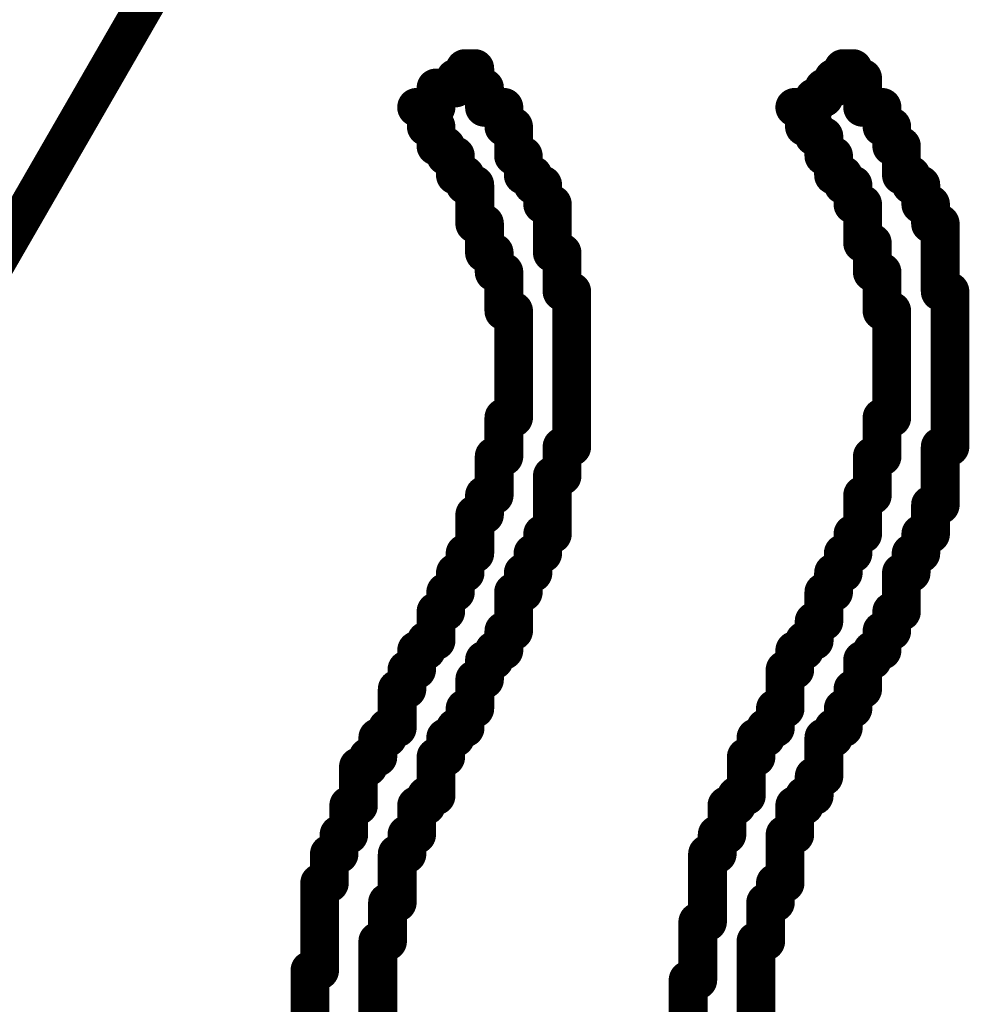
# Model space of a CAD drawing. Extents: x -1 to 5.73, y -1.96 to 5.23.
# Tile 25 of 29: x 3.92 to 4.02, y 1.73 to 1.84. Entities that reach past the tile are written whole.
import ezdxf

# ---------------------------------------------------------------- set-up
doc = ezdxf.new("R2010")
doc.units = 0
doc.layers.get('0').update_dxf_attribs({"color": 3, "linetype": 'CONTINUOUS'})

# ---------------------------------------------------------------- blocks, each defined once
blk = doc.blocks.new('PAD_R1')
at = {"const_width": 0.5}
blk.add_lwpolyline([(0.25, 0, 1), (-0.25, 0, 1)], format="xyb", close=True, dxfattribs=at)

msp = doc.modelspace()

# ---------------------------------------------------------------- linework, layer by layer
at = {"const_width": 0.004}
for points in [[(4.002, 1.958), (3.829, 1.658)], [(3.966, 1.83), (3.965, 1.83)], [(3.965, 1.83), (3.965, 1.829)], [(3.966, 1.829), (3.966, 1.83)], [(4.005, 1.83), (4.004, 1.83)], [(4.004, 1.83), (4.004, 1.829)], [(4.005, 1.829), (4.005, 1.83)], [(3.964, 1.829), (3.964, 1.828)], [(3.965, 1.829), (3.964, 1.829)], [(3.966, 1.828), (3.966, 1.829)], [(4.003, 1.829), (4.003, 1.828)], [(4.004, 1.829), (4.003, 1.829)], [(4.006, 1.829), (4.005, 1.829)], [(4.006, 1.828), (4.006, 1.829)], [(3.962, 1.828), (3.962, 1.827)], [(3.964, 1.828), (3.962, 1.828)], [(3.967, 1.828), (3.966, 1.828)], [(3.967, 1.827), (3.967, 1.828)], [(4.002, 1.828), (4.002, 1.827)], [(4.003, 1.828), (4.002, 1.828)], [(4.006, 1.827), (4.006, 1.828)], [(3.962, 1.827), (3.962, 1.826)], [(3.967, 1.826), (3.967, 1.827)], [(4.001, 1.827), (4.001, 1.826)], [(4.002, 1.827), (4.001, 1.827)], [(4.006, 1.826), (4.006, 1.827)], [(3.96, 1.826), (3.961, 1.826)], [(3.962, 1.826), (3.96, 1.826)], [(3.961, 1.826), (3.961, 1.825)], [(3.968, 1.826), (3.967, 1.826)], [(3.969, 1.826), (3.968, 1.826)], [(3.969, 1.825), (3.969, 1.826)], [(3.999, 1.826), (4, 1.826)], [(4.001, 1.826), (3.999, 1.826)], [(4, 1.826), (4, 1.825)], [(4.007, 1.826), (4.006, 1.826)], [(4.008, 1.826), (4.007, 1.826)], [(4.008, 1.825), (4.008, 1.826)], [(3.961, 1.825), (3.961, 1.824)], [(3.969, 1.824), (3.969, 1.825)], [(4, 1.825), (4, 1.824)], [(4.008, 1.824), (4.008, 1.825)], [(3.961, 1.824), (3.962, 1.824)], [(3.962, 1.824), (3.962, 1.823)], [(3.97, 1.824), (3.969, 1.824)], [(3.97, 1.823), (3.97, 1.824)], [(4, 1.824), (4.001, 1.824)], [(4.001, 1.824), (4.001, 1.823)], [(4.009, 1.824), (4.008, 1.824)], [(4.009, 1.823), (4.009, 1.824)], [(3.962, 1.823), (3.962, 1.822)], [(3.97, 1.822), (3.97, 1.823)], [(4.001, 1.823), (4.002, 1.823)], [(4.002, 1.823), (4.002, 1.822)], [(4.009, 1.822), (4.009, 1.823)], [(3.962, 1.822), (3.963, 1.822)], [(3.963, 1.822), (3.963, 1.821)], [(3.97, 1.821), (3.97, 1.822)], [(4.002, 1.822), (4.002, 1.821)], [(4.01, 1.822), (4.009, 1.822)], [(4.01, 1.821), (4.01, 1.822)], [(3.963, 1.821), (3.964, 1.821)], [(3.964, 1.821), (3.964, 1.82)], [(3.971, 1.821), (3.97, 1.821)], [(3.971, 1.82), (3.971, 1.821)], [(4.002, 1.821), (4.003, 1.821)], [(4.003, 1.821), (4.003, 1.82)], [(4.01, 1.82), (4.01, 1.821)], [(3.964, 1.82), (3.964, 1.819)], [(3.971, 1.819), (3.971, 1.82)], [(4.003, 1.82), (4.003, 1.819)], [(4.01, 1.819), (4.01, 1.82)], [(3.964, 1.819), (3.965, 1.819)], [(3.965, 1.819), (3.965, 1.818)], [(3.972, 1.819), (3.971, 1.819)], [(3.972, 1.818), (3.972, 1.819)], [(4.003, 1.819), (4.004, 1.819)], [(4.004, 1.819), (4.004, 1.818)], [(4.011, 1.819), (4.01, 1.819)], [(4.011, 1.818), (4.011, 1.819)], [(3.965, 1.818), (3.966, 1.818)], [(3.966, 1.818), (3.966, 1.817)], [(3.973, 1.818), (3.972, 1.818)], [(3.973, 1.817), (3.973, 1.818)], [(4.004, 1.818), (4.005, 1.818)], [(4.005, 1.818), (4.005, 1.817)], [(4.012, 1.818), (4.011, 1.818)], [(4.012, 1.817), (4.012, 1.818)], [(3.966, 1.817), (3.966, 1.816)], [(3.973, 1.816), (3.973, 1.817)], [(4.005, 1.817), (4.005, 1.816)], [(4.012, 1.816), (4.012, 1.817)], [(3.966, 1.816), (3.966, 1.815)], [(3.974, 1.816), (3.973, 1.816)], [(3.974, 1.815), (3.974, 1.816)], [(4.005, 1.816), (4.006, 1.816)], [(4.006, 1.816), (4.006, 1.815)], [(4.013, 1.816), (4.012, 1.816)], [(4.013, 1.815), (4.013, 1.816)], [(3.966, 1.815), (3.966, 1.814)], [(3.974, 1.814), (3.974, 1.815)], [(4.006, 1.815), (4.006, 1.814)], [(4.013, 1.814), (4.013, 1.815)], [(3.966, 1.814), (3.967, 1.814)], [(3.967, 1.814), (3.967, 1.813)], [(3.974, 1.813), (3.974, 1.814)], [(4.006, 1.814), (4.006, 1.813)], [(4.014, 1.814), (4.013, 1.814)], [(4.014, 1.813), (4.014, 1.814)], [(3.967, 1.813), (3.967, 1.812)], [(3.974, 1.812), (3.974, 1.813)], [(4.006, 1.813), (4.006, 1.812)], [(4.014, 1.812), (4.014, 1.813)], [(3.967, 1.812), (3.967, 1.811)], [(3.974, 1.811), (3.974, 1.812)], [(4.006, 1.812), (4.007, 1.812)], [(4.007, 1.812), (4.007, 1.811)], [(4.014, 1.811), (4.014, 1.812)], [(3.967, 1.811), (3.968, 1.811)], [(3.968, 1.811), (3.968, 1.81)], [(3.975, 1.811), (3.974, 1.811)], [(3.975, 1.81), (3.975, 1.811)], [(4.007, 1.811), (4.007, 1.81)], [(4.014, 1.81), (4.014, 1.811)], [(3.968, 1.81), (3.968, 1.809)], [(3.975, 1.809), (3.975, 1.81)], [(4.007, 1.81), (4.007, 1.809)], [(4.014, 1.809), (4.014, 1.81)], [(3.968, 1.809), (3.969, 1.809)], [(3.969, 1.809), (3.969, 1.808)], [(3.975, 1.808), (3.975, 1.809)], [(4.007, 1.809), (4.008, 1.809)], [(4.008, 1.809), (4.008, 1.808)], [(4.014, 1.808), (4.014, 1.809)], [(3.969, 1.808), (3.969, 1.807)], [(3.975, 1.807), (3.975, 1.808)], [(4.008, 1.808), (4.008, 1.807)], [(4.014, 1.807), (4.014, 1.808)], [(3.969, 1.807), (3.969, 1.806)], [(3.976, 1.807), (3.975, 1.807)], [(3.976, 1.806), (3.976, 1.807)], [(4.008, 1.807), (4.008, 1.806)], [(4.015, 1.807), (4.014, 1.807)], [(4.015, 1.806), (4.015, 1.807)], [(3.969, 1.806), (3.969, 1.805)], [(3.976, 1.805), (3.976, 1.806)], [(4.008, 1.806), (4.008, 1.805)], [(4.015, 1.805), (4.015, 1.806)], [(3.969, 1.805), (3.97, 1.805)], [(3.97, 1.805), (3.97, 1.804)], [(3.976, 1.804), (3.976, 1.805)], [(4.008, 1.805), (4.009, 1.805)], [(4.009, 1.805), (4.009, 1.804)], [(4.015, 1.804), (4.015, 1.805)], [(3.97, 1.804), (3.97, 1.803)], [(3.976, 1.803), (3.976, 1.804)], [(4.009, 1.804), (4.009, 1.803)], [(4.015, 1.803), (4.015, 1.804)], [(3.97, 1.803), (3.97, 1.802)], [(3.976, 1.802), (3.976, 1.803)], [(4.009, 1.803), (4.009, 1.802)], [(4.015, 1.802), (4.015, 1.803)], [(3.97, 1.802), (3.97, 1.801)], [(3.976, 1.801), (3.976, 1.802)], [(4.009, 1.802), (4.009, 1.801)], [(4.015, 1.801), (4.015, 1.802)], [(3.97, 1.801), (3.97, 1.8)], [(3.976, 1.8), (3.976, 1.801)], [(4.009, 1.801), (4.009, 1.8)], [(4.015, 1.8), (4.015, 1.801)], [(3.97, 1.8), (3.97, 1.799)], [(3.976, 1.799), (3.976, 1.8)], [(4.009, 1.8), (4.009, 1.799)], [(4.015, 1.799), (4.015, 1.8)], [(3.97, 1.799), (3.97, 1.798)], [(3.976, 1.798), (3.976, 1.799)], [(4.009, 1.799), (4.009, 1.798)], [(4.015, 1.798), (4.015, 1.799)], [(3.97, 1.798), (3.97, 1.797)], [(3.976, 1.797), (3.976, 1.798)], [(4.009, 1.798), (4.009, 1.797)], [(4.015, 1.797), (4.015, 1.798)], [(3.97, 1.797), (3.97, 1.796)], [(3.976, 1.796), (3.976, 1.797)], [(4.009, 1.797), (4.009, 1.796)], [(4.015, 1.796), (4.015, 1.797)], [(3.97, 1.796), (3.97, 1.795)], [(3.976, 1.795), (3.976, 1.796)], [(4.009, 1.796), (4.009, 1.795)], [(4.015, 1.795), (4.015, 1.796)], [(3.97, 1.795), (3.97, 1.794)], [(3.976, 1.794), (3.976, 1.795)], [(4.009, 1.795), (4.009, 1.794)], [(4.015, 1.794), (4.015, 1.795)], [(3.969, 1.794), (3.969, 1.793)], [(3.97, 1.794), (3.969, 1.794)], [(3.976, 1.793), (3.976, 1.794)], [(4.008, 1.794), (4.008, 1.793)], [(4.009, 1.794), (4.008, 1.794)], [(4.015, 1.793), (4.015, 1.794)], [(3.969, 1.793), (3.969, 1.792)], [(3.976, 1.792), (3.976, 1.793)], [(4.008, 1.793), (4.008, 1.792)], [(4.015, 1.792), (4.015, 1.793)], [(3.969, 1.792), (3.969, 1.791)], [(3.976, 1.791), (3.976, 1.792)], [(4.008, 1.792), (4.008, 1.791)], [(4.015, 1.791), (4.015, 1.792)], [(3.969, 1.791), (3.969, 1.79)], [(3.975, 1.791), (3.976, 1.791)], [(3.975, 1.79), (3.975, 1.791)], [(4.008, 1.791), (4.008, 1.79)], [(4.014, 1.791), (4.015, 1.791)], [(4.014, 1.79), (4.014, 1.791)], [(3.968, 1.79), (3.968, 1.789)], [(3.969, 1.79), (3.968, 1.79)], [(3.975, 1.789), (3.975, 1.79)], [(4.007, 1.79), (4.007, 1.789)], [(4.008, 1.79), (4.007, 1.79)], [(4.014, 1.789), (4.014, 1.79)], [(3.968, 1.789), (3.968, 1.788)], [(3.975, 1.788), (3.975, 1.789)], [(4.007, 1.789), (4.007, 1.788)], [(4.014, 1.788), (4.014, 1.789)], [(3.968, 1.788), (3.968, 1.787)], [(3.974, 1.788), (3.975, 1.788)], [(3.974, 1.787), (3.974, 1.788)], [(4.007, 1.788), (4.007, 1.787)], [(4.014, 1.787), (4.014, 1.788)], [(3.968, 1.787), (3.968, 1.786)], [(3.974, 1.786), (3.974, 1.787)], [(4.007, 1.787), (4.007, 1.786)], [(4.014, 1.786), (4.014, 1.787)], [(3.967, 1.786), (3.967, 1.785)], [(3.968, 1.786), (3.967, 1.786)], [(3.974, 1.785), (3.974, 1.786)], [(4.006, 1.786), (4.006, 1.785)], [(4.007, 1.786), (4.006, 1.786)], [(4.014, 1.785), (4.014, 1.786)], [(3.967, 1.785), (3.967, 1.784)], [(3.974, 1.784), (3.974, 1.785)], [(4.006, 1.785), (4.006, 1.784)], [(4.013, 1.785), (4.014, 1.785)], [(4.013, 1.784), (4.013, 1.785)], [(3.966, 1.784), (3.966, 1.783)], [(3.967, 1.784), (3.966, 1.784)], [(3.974, 1.783), (3.974, 1.784)], [(4.006, 1.784), (4.006, 1.783)], [(4.013, 1.783), (4.013, 1.784)], [(3.966, 1.783), (3.966, 1.782)], [(3.974, 1.782), (3.974, 1.783)], [(4.006, 1.783), (4.006, 1.782)], [(4.013, 1.782), (4.013, 1.783)], [(3.966, 1.782), (3.966, 1.781)], [(3.973, 1.782), (3.974, 1.782)], [(3.973, 1.781), (3.973, 1.782)], [(4.005, 1.782), (4.005, 1.781)], [(4.006, 1.782), (4.005, 1.782)], [(4.012, 1.782), (4.013, 1.782)], [(4.012, 1.781), (4.012, 1.782)], [(3.966, 1.781), (3.966, 1.78)], [(3.973, 1.78), (3.973, 1.781)], [(4.005, 1.781), (4.005, 1.78)], [(4.012, 1.78), (4.012, 1.781)], [(3.965, 1.78), (3.965, 1.779)], [(3.966, 1.78), (3.965, 1.78)], [(3.972, 1.78), (3.973, 1.78)], [(3.972, 1.779), (3.972, 1.78)], [(4.004, 1.78), (4.004, 1.779)], [(4.005, 1.78), (4.004, 1.78)], [(4.011, 1.78), (4.012, 1.78)], [(4.011, 1.779), (4.011, 1.78)], [(3.964, 1.778), (3.964, 1.777)], [(3.965, 1.778), (3.964, 1.778)], [(3.965, 1.779), (3.965, 1.778)], [(3.971, 1.778), (3.972, 1.778)], [(3.971, 1.777), (3.971, 1.778)], [(3.972, 1.778), (3.972, 1.779)], [(4.003, 1.778), (4.003, 1.777)], [(4.004, 1.778), (4.003, 1.778)], [(4.004, 1.779), (4.004, 1.778)], [(4.01, 1.778), (4.011, 1.778)], [(4.01, 1.777), (4.01, 1.778)], [(4.011, 1.778), (4.011, 1.779)], [(3.964, 1.777), (3.964, 1.776)], [(3.971, 1.776), (3.971, 1.777)], [(4.003, 1.777), (4.003, 1.776)], [(4.01, 1.776), (4.01, 1.777)], [(3.963, 1.776), (3.963, 1.775)], [(3.964, 1.776), (3.963, 1.776)], [(3.97, 1.776), (3.971, 1.776)], [(3.97, 1.775), (3.97, 1.776)], [(4.002, 1.776), (4.002, 1.775)], [(4.003, 1.776), (4.002, 1.776)], [(4.01, 1.775), (4.01, 1.776)], [(3.963, 1.775), (3.963, 1.774)], [(3.97, 1.774), (3.97, 1.775)], [(4.002, 1.775), (4.002, 1.774)], [(4.01, 1.774), (4.01, 1.775)], [(3.962, 1.774), (3.962, 1.773)], [(3.963, 1.774), (3.962, 1.774)], [(3.97, 1.773), (3.97, 1.774)], [(4.002, 1.774), (4.002, 1.773)], [(4.009, 1.774), (4.01, 1.774)], [(4.009, 1.773), (4.009, 1.774)], [(3.962, 1.773), (3.962, 1.772)], [(3.97, 1.772), (3.97, 1.773)], [(4.001, 1.773), (4.001, 1.772)], [(4.002, 1.773), (4.001, 1.773)], [(4.009, 1.772), (4.009, 1.773)], [(3.962, 1.772), (3.962, 1.771)], [(3.969, 1.772), (3.97, 1.772)], [(3.969, 1.771), (3.969, 1.772)], [(4.001, 1.772), (4.001, 1.771)], [(4.008, 1.772), (4.009, 1.772)], [(4.008, 1.771), (4.008, 1.772)], [(3.961, 1.771), (3.961, 1.77)], [(3.962, 1.771), (3.961, 1.771)], [(3.969, 1.77), (3.969, 1.771)], [(4, 1.771), (4, 1.77)], [(4.001, 1.771), (4, 1.771)], [(4.008, 1.77), (4.008, 1.771)], [(3.96, 1.77), (3.96, 1.769)], [(3.961, 1.77), (3.96, 1.77)], [(3.968, 1.77), (3.969, 1.77)], [(3.968, 1.769), (3.968, 1.77)], [(3.999, 1.77), (3.999, 1.769)], [(4, 1.77), (3.999, 1.77)], [(4.007, 1.77), (4.008, 1.77)], [(4.007, 1.769), (4.007, 1.77)], [(3.96, 1.769), (3.96, 1.768)], [(3.967, 1.769), (3.968, 1.769)], [(3.967, 1.768), (3.967, 1.769)], [(3.999, 1.769), (3.999, 1.768)], [(4.006, 1.769), (4.007, 1.769)], [(4.006, 1.768), (4.006, 1.769)], [(3.959, 1.768), (3.959, 1.767)], [(3.96, 1.768), (3.959, 1.768)], [(3.967, 1.767), (3.967, 1.768)], [(3.998, 1.768), (3.998, 1.767)], [(3.999, 1.768), (3.998, 1.768)], [(4.006, 1.767), (4.006, 1.768)], [(3.959, 1.767), (3.959, 1.766)], [(3.966, 1.767), (3.967, 1.767)], [(3.966, 1.766), (3.966, 1.767)], [(3.998, 1.767), (3.998, 1.766)], [(4.006, 1.766), (4.006, 1.767)], [(3.958, 1.766), (3.958, 1.765)], [(3.959, 1.766), (3.958, 1.766)], [(3.966, 1.765), (3.966, 1.766)], [(3.998, 1.766), (3.998, 1.765)], [(4.005, 1.766), (4.006, 1.766)], [(4.005, 1.765), (4.005, 1.766)], [(3.958, 1.765), (3.958, 1.764)], [(3.966, 1.764), (3.966, 1.765)], [(3.998, 1.765), (3.998, 1.764)], [(4.005, 1.764), (4.005, 1.765)], [(3.958, 1.764), (3.958, 1.763)], [(3.965, 1.764), (3.966, 1.764)], [(3.965, 1.763), (3.965, 1.764)], [(3.997, 1.764), (3.997, 1.763)], [(3.998, 1.764), (3.997, 1.764)], [(4.004, 1.764), (4.005, 1.764)], [(4.004, 1.763), (4.004, 1.764)], [(3.958, 1.763), (3.958, 1.762)], [(3.965, 1.762), (3.965, 1.763)], [(3.997, 1.763), (3.997, 1.762)], [(4.004, 1.762), (4.004, 1.763)], [(3.957, 1.762), (3.957, 1.761)], [(3.958, 1.762), (3.957, 1.762)], [(3.964, 1.761), (3.964, 1.762)], [(3.964, 1.762), (3.965, 1.762)], [(3.996, 1.762), (3.996, 1.761)], [(3.997, 1.762), (3.996, 1.762)], [(4.003, 1.761), (4.003, 1.762)], [(4.003, 1.762), (4.004, 1.762)], [(3.956, 1.761), (3.956, 1.76)], [(3.957, 1.761), (3.956, 1.761)], [(3.963, 1.761), (3.964, 1.761)], [(3.963, 1.76), (3.963, 1.761)], [(3.995, 1.761), (3.995, 1.76)], [(3.996, 1.761), (3.995, 1.761)], [(4.002, 1.761), (4.003, 1.761)], [(4.002, 1.76), (4.002, 1.761)], [(3.956, 1.76), (3.956, 1.759)], [(3.963, 1.759), (3.963, 1.76)], [(3.995, 1.76), (3.995, 1.759)], [(4.002, 1.759), (4.002, 1.76)], [(3.956, 1.759), (3.955, 1.759)], [(3.955, 1.759), (3.955, 1.758)], [(3.962, 1.759), (3.963, 1.759)], [(3.962, 1.758), (3.962, 1.759)], [(3.995, 1.759), (3.994, 1.759)], [(3.994, 1.759), (3.994, 1.758)], [(4.002, 1.758), (4.002, 1.759)], [(3.954, 1.758), (3.954, 1.757)], [(3.955, 1.758), (3.954, 1.758)], [(3.962, 1.757), (3.962, 1.758)], [(3.994, 1.758), (3.994, 1.757)], [(4.002, 1.757), (4.002, 1.758)], [(3.954, 1.757), (3.954, 1.756)], [(3.962, 1.756), (3.962, 1.757)], [(3.994, 1.757), (3.994, 1.756)], [(4.001, 1.757), (4.002, 1.757)], [(4.001, 1.756), (4.001, 1.757)], [(3.954, 1.756), (3.954, 1.755)], [(3.962, 1.755), (3.962, 1.756)], [(3.994, 1.756), (3.994, 1.755)], [(4.001, 1.755), (4.001, 1.756)], [(3.954, 1.755), (3.954, 1.754)], [(3.961, 1.755), (3.962, 1.755)], [(3.961, 1.754), (3.961, 1.755)], [(3.993, 1.755), (3.993, 1.754)], [(3.994, 1.755), (3.993, 1.755)], [(4, 1.755), (4.001, 1.755)], [(4, 1.754), (4, 1.755)], [(3.953, 1.754), (3.953, 1.753)], [(3.954, 1.754), (3.953, 1.754)], [(3.96, 1.754), (3.961, 1.754)], [(3.96, 1.753), (3.96, 1.754)], [(3.992, 1.754), (3.992, 1.753)], [(3.993, 1.754), (3.992, 1.754)], [(3.999, 1.754), (4, 1.754)], [(3.999, 1.753), (3.999, 1.754)], [(3.953, 1.753), (3.953, 1.752)], [(3.96, 1.752), (3.96, 1.753)], [(3.992, 1.753), (3.992, 1.752)], [(3.999, 1.752), (3.999, 1.753)], [(3.953, 1.752), (3.953, 1.751)], [(3.96, 1.751), (3.96, 1.752)], [(3.992, 1.752), (3.992, 1.751)], [(3.999, 1.751), (3.999, 1.752)], [(3.952, 1.751), (3.952, 1.75)], [(3.953, 1.751), (3.952, 1.751)], [(3.959, 1.751), (3.96, 1.751)], [(3.959, 1.75), (3.959, 1.751)], [(3.991, 1.751), (3.991, 1.75)], [(3.992, 1.751), (3.991, 1.751)], [(3.998, 1.751), (3.999, 1.751)], [(3.998, 1.75), (3.998, 1.751)], [(3.952, 1.75), (3.952, 1.749)], [(3.959, 1.749), (3.959, 1.75)], [(3.991, 1.75), (3.991, 1.749)], [(3.998, 1.749), (3.998, 1.75)], [(3.951, 1.749), (3.951, 1.748)], [(3.952, 1.749), (3.951, 1.749)], [(3.958, 1.749), (3.959, 1.749)], [(3.958, 1.748), (3.958, 1.749)], [(3.99, 1.749), (3.99, 1.748)], [(3.991, 1.749), (3.99, 1.749)], [(3.998, 1.748), (3.998, 1.749)], [(3.951, 1.748), (3.951, 1.747)], [(3.958, 1.747), (3.958, 1.748)], [(3.99, 1.748), (3.99, 1.747)], [(3.998, 1.747), (3.998, 1.748)], [(3.951, 1.747), (3.951, 1.746)], [(3.958, 1.746), (3.958, 1.747)], [(3.99, 1.747), (3.99, 1.746)], [(3.998, 1.746), (3.998, 1.747)], [(3.95, 1.746), (3.95, 1.745)], [(3.951, 1.746), (3.95, 1.746)], [(3.958, 1.745), (3.958, 1.746)], [(3.99, 1.746), (3.99, 1.745)], [(3.997, 1.746), (3.998, 1.746)], [(3.997, 1.745), (3.997, 1.746)], [(3.95, 1.745), (3.95, 1.744)], [(3.958, 1.744), (3.958, 1.745)], [(3.99, 1.745), (3.99, 1.744)], [(3.997, 1.744), (3.997, 1.745)], [(3.95, 1.744), (3.95, 1.743)], [(3.957, 1.744), (3.958, 1.744)], [(3.957, 1.743), (3.957, 1.744)], [(3.99, 1.744), (3.99, 1.743)], [(3.996, 1.744), (3.997, 1.744)], [(3.996, 1.743), (3.996, 1.744)], [(3.95, 1.743), (3.95, 1.742)], [(3.957, 1.742), (3.957, 1.743)], [(3.99, 1.743), (3.99, 1.742)], [(3.996, 1.742), (3.996, 1.743)], [(3.95, 1.742), (3.95, 1.741)], [(3.957, 1.741), (3.957, 1.742)], [(3.989, 1.742), (3.989, 1.741)], [(3.99, 1.742), (3.989, 1.742)], [(3.996, 1.741), (3.996, 1.742)], [(3.95, 1.741), (3.95, 1.74)], [(3.957, 1.74), (3.957, 1.741)], [(3.989, 1.741), (3.989, 1.74)], [(3.996, 1.74), (3.996, 1.741)], [(3.95, 1.74), (3.95, 1.739)], [(3.956, 1.74), (3.957, 1.74)], [(3.956, 1.739), (3.956, 1.74)], [(3.989, 1.74), (3.989, 1.739)], [(3.995, 1.74), (3.996, 1.74)], [(3.995, 1.739), (3.995, 1.74)], [(3.95, 1.739), (3.95, 1.738)], [(3.956, 1.738), (3.956, 1.739)], [(3.989, 1.739), (3.989, 1.738)], [(3.995, 1.738), (3.995, 1.739)], [(3.95, 1.738), (3.95, 1.737)], [(3.956, 1.737), (3.956, 1.738)], [(3.989, 1.738), (3.989, 1.737)], [(3.995, 1.737), (3.995, 1.738)], [(3.949, 1.737), (3.949, 1.736)], [(3.95, 1.737), (3.949, 1.737)], [(3.956, 1.736), (3.956, 1.737)], [(3.989, 1.737), (3.989, 1.736)], [(3.995, 1.736), (3.995, 1.737)], [(3.949, 1.736), (3.949, 1.735)], [(3.956, 1.735), (3.956, 1.736)], [(3.988, 1.736), (3.988, 1.735)], [(3.989, 1.736), (3.988, 1.736)], [(3.995, 1.735), (3.995, 1.736)], [(3.949, 1.735), (3.949, 1.734)], [(3.956, 1.734), (3.956, 1.735)], [(3.988, 1.735), (3.988, 1.734)], [(3.995, 1.734), (3.995, 1.735)], [(3.949, 1.734), (3.949, 1.733)], [(3.956, 1.733), (3.956, 1.734)], [(3.988, 1.734), (3.988, 1.733)], [(3.995, 1.733), (3.995, 1.734)], [(3.949, 1.733), (3.949, 1.732)], [(3.956, 1.732), (3.956, 1.733)], [(3.988, 1.733), (3.988, 1.732)], [(3.995, 1.732), (3.995, 1.733)], [(3.949, 1.732), (3.949, 1.731)], [(3.956, 1.731), (3.956, 1.732)], [(3.988, 1.732), (3.988, 1.731)], [(3.995, 1.731), (3.995, 1.732)]]:
    msp.add_lwpolyline(points, dxfattribs=at)

# ---------------------------------------------------------------- block references
at = {"xscale": 0.004, "yscale": 0.004}
for p in [(3.965, 1.83), (3.965, 1.83), (3.966, 1.83), (3.966, 1.83), (4.004, 1.83), (4.004, 1.83), (4.005, 1.83), (4.005, 1.83), (3.964, 1.829), (3.964, 1.829), (3.965, 1.829), (3.965, 1.829), (3.966, 1.829), (3.966, 1.829), (4.003, 1.829), (4.003, 1.829), (4.004, 1.829), (4.004, 1.829), (4.005, 1.829), (4.005, 1.829), (4.006, 1.829), (4.006, 1.829), (3.962, 1.828), (3.962, 1.828), (3.964, 1.828), (3.964, 1.828), (3.966, 1.828), (3.966, 1.828), (3.967, 1.828), (3.967, 1.828), (4.002, 1.828), (4.002, 1.828), (4.003, 1.828), (4.003, 1.828), (4.006, 1.828), (4.006, 1.828), (3.962, 1.827), (3.962, 1.827), (3.967, 1.827), (3.967, 1.827), (4.001, 1.827), (4.001, 1.827), (4.002, 1.827), (4.002, 1.827), (4.006, 1.827), (4.006, 1.827), (3.96, 1.826), (3.96, 1.826), (3.961, 1.826), (3.961, 1.826), (3.962, 1.826), (3.962, 1.826), (3.967, 1.826), (3.967, 1.826), (3.968, 1.826), (3.968, 1.826), (3.969, 1.826), (3.969, 1.826), (3.999, 1.826), (3.999, 1.826), (4, 1.826), (4, 1.826), (4.001, 1.826), (4.001, 1.826), (4.006, 1.826), (4.006, 1.826), (4.007, 1.826), (4.007, 1.826), (4.008, 1.826), (4.008, 1.826), (3.961, 1.825), (3.961, 1.825), (3.969, 1.825), (3.969, 1.825), (4, 1.825), (4, 1.825), (4.008, 1.825), (4.008, 1.825), (3.961, 1.824), (3.961, 1.824), (3.962, 1.824), (3.962, 1.824), (3.969, 1.824), (3.969, 1.824), (3.97, 1.824), (3.97, 1.824), (4, 1.824), (4, 1.824), (4.001, 1.824), (4.001, 1.824), (4.008, 1.824), (4.008, 1.824), (4.009, 1.824), (4.009, 1.824), (3.962, 1.823), (3.962, 1.823), (3.97, 1.823), (3.97, 1.823), (4.001, 1.823), (4.001, 1.823), (4.002, 1.823), (4.002, 1.823), (4.009, 1.823), (4.009, 1.823), (3.962, 1.822), (3.962, 1.822), (3.963, 1.822), (3.963, 1.822), (3.97, 1.822), (3.97, 1.822), (4.002, 1.822), (4.002, 1.822), (4.009, 1.822), (4.009, 1.822), (4.01, 1.822), (4.01, 1.822), (3.963, 1.821), (3.963, 1.821), (3.964, 1.821), (3.964, 1.821), (3.97, 1.821), (3.97, 1.821), (3.971, 1.821), (3.971, 1.821), (4.002, 1.821), (4.002, 1.821), (4.003, 1.821), (4.003, 1.821), (4.01, 1.821), (4.01, 1.821), (3.964, 1.82), (3.964, 1.82), (3.971, 1.82), (3.971, 1.82), (4.003, 1.82), (4.003, 1.82), (4.01, 1.82), (4.01, 1.82), (3.964, 1.819), (3.964, 1.819), (3.965, 1.819), (3.965, 1.819), (3.971, 1.819), (3.971, 1.819), (3.972, 1.819), (3.972, 1.819), (4.003, 1.819), (4.003, 1.819), (4.004, 1.819), (4.004, 1.819), (4.01, 1.819), (4.01, 1.819), (4.011, 1.819), (4.011, 1.819), (3.965, 1.818), (3.965, 1.818), (3.966, 1.818), (3.966, 1.818), (3.972, 1.818), (3.972, 1.818), (3.973, 1.818), (3.973, 1.818), (4.004, 1.818), (4.004, 1.818), (4.005, 1.818), (4.005, 1.818), (4.011, 1.818), (4.011, 1.818), (4.012, 1.818), (4.012, 1.818), (3.966, 1.817), (3.966, 1.817), (3.973, 1.817), (3.973, 1.817), (4.005, 1.817), (4.005, 1.817), (4.012, 1.817), (4.012, 1.817), (3.966, 1.816), (3.966, 1.816), (3.973, 1.816), (3.973, 1.816), (3.974, 1.816), (3.974, 1.816), (4.005, 1.816), (4.005, 1.816), (4.006, 1.816), (4.006, 1.816), (4.012, 1.816), (4.012, 1.816), (4.013, 1.816), (4.013, 1.816), (3.966, 1.815), (3.966, 1.815), (3.974, 1.815), (3.974, 1.815), (4.006, 1.815), (4.006, 1.815), (4.013, 1.815), (4.013, 1.815), (3.966, 1.814), (3.966, 1.814), (3.967, 1.814), (3.967, 1.814), (3.974, 1.814), (3.974, 1.814), (4.006, 1.814), (4.006, 1.814), (4.013, 1.814), (4.013, 1.814), (4.014, 1.814), (4.014, 1.814), (3.967, 1.813), (3.967, 1.813), (3.974, 1.813), (3.974, 1.813), (4.006, 1.813), (4.006, 1.813), (4.014, 1.813), (4.014, 1.813), (3.967, 1.812), (3.967, 1.812), (3.974, 1.812), (3.974, 1.812), (4.006, 1.812), (4.006, 1.812), (4.007, 1.812), (4.007, 1.812), (4.014, 1.812), (4.014, 1.812), (3.967, 1.811), (3.967, 1.811), (3.968, 1.811), (3.968, 1.811), (3.974, 1.811), (3.974, 1.811), (3.975, 1.811), (3.975, 1.811), (4.007, 1.811), (4.007, 1.811), (4.014, 1.811), (4.014, 1.811), (3.968, 1.81), (3.968, 1.81), (3.975, 1.81), (3.975, 1.81), (4.007, 1.81), (4.007, 1.81), (4.014, 1.81), (4.014, 1.81), (3.968, 1.809), (3.968, 1.809), (3.969, 1.809), (3.969, 1.809), (3.975, 1.809), (3.975, 1.809), (4.007, 1.809), (4.007, 1.809), (4.008, 1.809), (4.008, 1.809), (4.014, 1.809), (4.014, 1.809), (3.969, 1.808), (3.969, 1.808), (3.975, 1.808), (3.975, 1.808), (4.008, 1.808), (4.008, 1.808), (4.014, 1.808), (4.014, 1.808), (3.969, 1.807), (3.969, 1.807), (3.975, 1.807), (3.975, 1.807), (3.976, 1.807), (3.976, 1.807), (4.008, 1.807), (4.008, 1.807), (4.014, 1.807), (4.014, 1.807), (4.015, 1.807), (4.015, 1.807), (3.969, 1.806), (3.969, 1.806), (3.976, 1.806), (3.976, 1.806), (4.008, 1.806), (4.008, 1.806), (4.015, 1.806), (4.015, 1.806), (3.969, 1.805), (3.969, 1.805), (3.97, 1.805), (3.97, 1.805), (3.976, 1.805), (3.976, 1.805), (4.008, 1.805), (4.008, 1.805), (4.009, 1.805), (4.009, 1.805), (4.015, 1.805), (4.015, 1.805), (3.97, 1.804), (3.97, 1.804), (3.976, 1.804), (3.976, 1.804), (4.009, 1.804), (4.009, 1.804), (4.015, 1.804), (4.015, 1.804), (3.97, 1.803), (3.97, 1.803), (3.976, 1.803), (3.976, 1.803), (4.009, 1.803), (4.009, 1.803), (4.015, 1.803), (4.015, 1.803), (3.97, 1.802), (3.97, 1.802), (3.976, 1.802), (3.976, 1.802), (4.009, 1.802), (4.009, 1.802), (4.015, 1.802), (4.015, 1.802), (3.97, 1.801), (3.97, 1.801), (3.976, 1.801), (3.976, 1.801), (4.009, 1.801), (4.009, 1.801), (4.015, 1.801), (4.015, 1.801), (3.97, 1.8), (3.97, 1.8), (3.976, 1.8), (3.976, 1.8), (4.009, 1.8), (4.009, 1.8), (4.015, 1.8), (4.015, 1.8), (3.97, 1.799), (3.97, 1.799), (3.976, 1.799), (3.976, 1.799), (4.009, 1.799), (4.009, 1.799), (4.015, 1.799), (4.015, 1.799), (3.97, 1.798), (3.97, 1.798), (3.976, 1.798), (3.976, 1.798), (4.009, 1.798), (4.009, 1.798), (4.015, 1.798), (4.015, 1.798), (3.97, 1.797), (3.97, 1.797), (3.976, 1.797), (3.976, 1.797), (4.009, 1.797), (4.009, 1.797), (4.015, 1.797), (4.015, 1.797), (3.97, 1.796), (3.97, 1.796), (3.976, 1.796), (3.976, 1.796), (4.009, 1.796), (4.009, 1.796), (4.015, 1.796), (4.015, 1.796), (3.97, 1.795), (3.97, 1.795), (3.976, 1.795), (3.976, 1.795), (4.009, 1.795), (4.009, 1.795), (4.015, 1.795), (4.015, 1.795), (3.969, 1.794), (3.969, 1.794), (3.97, 1.794), (3.97, 1.794), (3.976, 1.794), (3.976, 1.794), (4.008, 1.794), (4.008, 1.794), (4.009, 1.794), (4.009, 1.794), (4.015, 1.794), (4.015, 1.794), (3.969, 1.793), (3.969, 1.793), (3.976, 1.793), (3.976, 1.793), (4.008, 1.793), (4.008, 1.793), (4.015, 1.793), (4.015, 1.793), (3.969, 1.792), (3.969, 1.792), (3.976, 1.792), (3.976, 1.792), (4.008, 1.792), (4.008, 1.792), (4.015, 1.792), (4.015, 1.792), (3.969, 1.791), (3.969, 1.791), (3.975, 1.791), (3.975, 1.791), (3.976, 1.791), (3.976, 1.791), (4.008, 1.791), (4.008, 1.791), (4.014, 1.791), (4.014, 1.791), (4.015, 1.791), (4.015, 1.791), (3.968, 1.79), (3.968, 1.79), (3.969, 1.79), (3.969, 1.79), (3.975, 1.79), (3.975, 1.79), (4.007, 1.79), (4.007, 1.79), (4.008, 1.79), (4.008, 1.79), (4.014, 1.79), (4.014, 1.79), (3.968, 1.789), (3.968, 1.789), (3.975, 1.789), (3.975, 1.789), (4.007, 1.789), (4.007, 1.789), (4.014, 1.789), (4.014, 1.789), (3.968, 1.788), (3.968, 1.788), (3.974, 1.788), (3.974, 1.788), (3.975, 1.788), (3.975, 1.788), (4.007, 1.788), (4.007, 1.788), (4.014, 1.788), (4.014, 1.788), (3.968, 1.787), (3.968, 1.787), (3.974, 1.787), (3.974, 1.787), (4.007, 1.787), (4.007, 1.787), (4.014, 1.787), (4.014, 1.787), (3.967, 1.786), (3.967, 1.786), (3.968, 1.786), (3.968, 1.786), (3.974, 1.786), (3.974, 1.786), (4.006, 1.786), (4.006, 1.786), (4.007, 1.786), (4.007, 1.786), (4.014, 1.786), (4.014, 1.786), (3.967, 1.785), (3.967, 1.785), (3.974, 1.785), (3.974, 1.785), (4.006, 1.785), (4.006, 1.785), (4.013, 1.785), (4.013, 1.785), (4.014, 1.785), (4.014, 1.785), (3.966, 1.784), (3.966, 1.784), (3.967, 1.784), (3.967, 1.784), (3.974, 1.784), (3.974, 1.784), (4.006, 1.784), (4.006, 1.784), (4.013, 1.784), (4.013, 1.784), (3.966, 1.783), (3.966, 1.783), (3.974, 1.783), (3.974, 1.783), (4.006, 1.783), (4.006, 1.783), (4.013, 1.783), (4.013, 1.783), (3.966, 1.782), (3.966, 1.782), (3.973, 1.782), (3.973, 1.782), (3.974, 1.782), (3.974, 1.782), (4.005, 1.782), (4.005, 1.782), (4.006, 1.782), (4.006, 1.782), (4.012, 1.782), (4.012, 1.782), (4.013, 1.782), (4.013, 1.782), (3.966, 1.781), (3.966, 1.781), (3.973, 1.781), (3.973, 1.781), (4.005, 1.781), (4.005, 1.781), (4.012, 1.781), (4.012, 1.781), (3.965, 1.78), (3.965, 1.78), (3.966, 1.78), (3.966, 1.78), (3.972, 1.78), (3.972, 1.78), (3.973, 1.78), (3.973, 1.78), (4.004, 1.78), (4.004, 1.78), (4.005, 1.78), (4.005, 1.78), (4.011, 1.78), (4.011, 1.78), (4.012, 1.78), (4.012, 1.78), (3.964, 1.778), (3.964, 1.778), (3.965, 1.779), (3.965, 1.779), (3.965, 1.778), (3.965, 1.778), (3.971, 1.778), (3.971, 1.778), (3.972, 1.779), (3.972, 1.779), (3.972, 1.778), (3.972, 1.778), (4.003, 1.778), (4.003, 1.778), (4.004, 1.779), (4.004, 1.779), (4.004, 1.778), (4.004, 1.778), (4.01, 1.778), (4.01, 1.778), (4.011, 1.779), (4.011, 1.779), (4.011, 1.778), (4.011, 1.778), (3.964, 1.777), (3.964, 1.777), (3.971, 1.777), (3.971, 1.777), (4.003, 1.777), (4.003, 1.777), (4.01, 1.777), (4.01, 1.777), (3.963, 1.776), (3.963, 1.776), (3.964, 1.776), (3.964, 1.776), (3.97, 1.776), (3.97, 1.776), (3.971, 1.776), (3.971, 1.776), (4.002, 1.776), (4.002, 1.776), (4.003, 1.776), (4.003, 1.776), (4.01, 1.776), (4.01, 1.776), (3.963, 1.775), (3.963, 1.775), (3.97, 1.775), (3.97, 1.775), (4.002, 1.775), (4.002, 1.775), (4.01, 1.775), (4.01, 1.775), (3.962, 1.774), (3.962, 1.774), (3.963, 1.774), (3.963, 1.774), (3.97, 1.774), (3.97, 1.774), (4.002, 1.774), (4.002, 1.774), (4.009, 1.774), (4.009, 1.774), (4.01, 1.774), (4.01, 1.774), (3.962, 1.773), (3.962, 1.773), (3.97, 1.773), (3.97, 1.773), (4.001, 1.773), (4.001, 1.773), (4.002, 1.773), (4.002, 1.773), (4.009, 1.773), (4.009, 1.773), (3.962, 1.772), (3.962, 1.772), (3.969, 1.772), (3.969, 1.772), (3.97, 1.772), (3.97, 1.772), (4.001, 1.772), (4.001, 1.772), (4.008, 1.772), (4.008, 1.772), (4.009, 1.772), (4.009, 1.772), (3.961, 1.771), (3.961, 1.771), (3.962, 1.771), (3.962, 1.771), (3.969, 1.771), (3.969, 1.771), (4, 1.771), (4, 1.771), (4.001, 1.771), (4.001, 1.771), (4.008, 1.771), (4.008, 1.771), (3.96, 1.77), (3.96, 1.77), (3.961, 1.77), (3.961, 1.77), (3.968, 1.77), (3.968, 1.77), (3.969, 1.77), (3.969, 1.77), (3.999, 1.77), (3.999, 1.77), (4, 1.77), (4, 1.77), (4.007, 1.77), (4.007, 1.77), (4.008, 1.77), (4.008, 1.77), (3.96, 1.769), (3.96, 1.769), (3.967, 1.769), (3.967, 1.769), (3.968, 1.769), (3.968, 1.769), (3.999, 1.769), (3.999, 1.769), (4.006, 1.769), (4.006, 1.769), (4.007, 1.769), (4.007, 1.769), (3.959, 1.768), (3.959, 1.768), (3.96, 1.768), (3.96, 1.768), (3.967, 1.768), (3.967, 1.768), (3.998, 1.768), (3.998, 1.768), (3.999, 1.768), (3.999, 1.768), (4.006, 1.768), (4.006, 1.768), (3.959, 1.767), (3.959, 1.767), (3.966, 1.767), (3.966, 1.767), (3.967, 1.767), (3.967, 1.767), (3.998, 1.767), (3.998, 1.767), (4.006, 1.767), (4.006, 1.767), (3.958, 1.766), (3.958, 1.766), (3.959, 1.766), (3.959, 1.766), (3.966, 1.766), (3.966, 1.766), (3.998, 1.766), (3.998, 1.766), (4.005, 1.766), (4.005, 1.766), (4.006, 1.766), (4.006, 1.766), (3.958, 1.765), (3.958, 1.765), (3.966, 1.765), (3.966, 1.765), (3.998, 1.765), (3.998, 1.765), (4.005, 1.765), (4.005, 1.765), (3.958, 1.764), (3.958, 1.764), (3.965, 1.764), (3.965, 1.764), (3.966, 1.764), (3.966, 1.764), (3.997, 1.764), (3.997, 1.764), (3.998, 1.764), (3.998, 1.764), (4.004, 1.764), (4.004, 1.764), (4.005, 1.764), (4.005, 1.764), (3.958, 1.763), (3.958, 1.763), (3.965, 1.763), (3.965, 1.763), (3.997, 1.763), (3.997, 1.763), (4.004, 1.763), (4.004, 1.763), (3.957, 1.762), (3.957, 1.762), (3.958, 1.762), (3.958, 1.762), (3.964, 1.762), (3.964, 1.762), (3.965, 1.762), (3.965, 1.762), (3.996, 1.762), (3.996, 1.762), (3.997, 1.762), (3.997, 1.762), (4.003, 1.762), (4.003, 1.762), (4.004, 1.762), (4.004, 1.762), (3.956, 1.761), (3.956, 1.761), (3.957, 1.761), (3.957, 1.761), (3.963, 1.761), (3.963, 1.761), (3.964, 1.761), (3.964, 1.761), (3.995, 1.761), (3.995, 1.761), (3.996, 1.761), (3.996, 1.761), (4.002, 1.761), (4.002, 1.761), (4.003, 1.761), (4.003, 1.761), (3.956, 1.76), (3.956, 1.76), (3.963, 1.76), (3.963, 1.76), (3.995, 1.76), (3.995, 1.76), (4.002, 1.76), (4.002, 1.76), (3.955, 1.759), (3.955, 1.759), (3.956, 1.759), (3.956, 1.759), (3.962, 1.759), (3.962, 1.759), (3.963, 1.759), (3.963, 1.759), (3.994, 1.759), (3.994, 1.759), (3.995, 1.759), (3.995, 1.759), (4.002, 1.759), (4.002, 1.759), (3.954, 1.758), (3.954, 1.758), (3.955, 1.758), (3.955, 1.758), (3.962, 1.758), (3.962, 1.758), (3.994, 1.758), (3.994, 1.758), (4.002, 1.758), (4.002, 1.758), (3.954, 1.757), (3.954, 1.757), (3.962, 1.757), (3.962, 1.757), (3.994, 1.757), (3.994, 1.757), (4.001, 1.757), (4.001, 1.757), (4.002, 1.757), (4.002, 1.757), (3.954, 1.756), (3.954, 1.756), (3.962, 1.756), (3.962, 1.756), (3.994, 1.756), (3.994, 1.756), (4.001, 1.756), (4.001, 1.756), (3.954, 1.755), (3.954, 1.755), (3.961, 1.755), (3.961, 1.755), (3.962, 1.755), (3.962, 1.755), (3.993, 1.755), (3.993, 1.755), (3.994, 1.755), (3.994, 1.755), (4, 1.755), (4, 1.755), (4.001, 1.755), (4.001, 1.755), (3.953, 1.754), (3.953, 1.754), (3.954, 1.754), (3.954, 1.754), (3.96, 1.754), (3.96, 1.754), (3.961, 1.754), (3.961, 1.754), (3.992, 1.754), (3.992, 1.754), (3.993, 1.754), (3.993, 1.754), (3.999, 1.754), (3.999, 1.754), (4, 1.754), (4, 1.754), (3.953, 1.753), (3.953, 1.753), (3.96, 1.753), (3.96, 1.753), (3.992, 1.753), (3.992, 1.753), (3.999, 1.753), (3.999, 1.753), (3.953, 1.752), (3.953, 1.752), (3.96, 1.752), (3.96, 1.752), (3.992, 1.752), (3.992, 1.752), (3.999, 1.752), (3.999, 1.752), (3.952, 1.751), (3.952, 1.751), (3.953, 1.751), (3.953, 1.751), (3.959, 1.751), (3.959, 1.751), (3.96, 1.751), (3.96, 1.751), (3.991, 1.751), (3.991, 1.751), (3.992, 1.751), (3.992, 1.751), (3.998, 1.751), (3.998, 1.751), (3.999, 1.751), (3.999, 1.751), (3.952, 1.75), (3.952, 1.75), (3.959, 1.75), (3.959, 1.75), (3.991, 1.75), (3.991, 1.75), (3.998, 1.75), (3.998, 1.75), (3.951, 1.749), (3.951, 1.749), (3.952, 1.749), (3.952, 1.749), (3.958, 1.749), (3.958, 1.749), (3.959, 1.749), (3.959, 1.749), (3.99, 1.749), (3.99, 1.749), (3.991, 1.749), (3.991, 1.749), (3.998, 1.749), (3.998, 1.749), (3.951, 1.748), (3.951, 1.748), (3.958, 1.748), (3.958, 1.748), (3.99, 1.748), (3.99, 1.748), (3.998, 1.748), (3.998, 1.748), (3.951, 1.747), (3.951, 1.747), (3.958, 1.747), (3.958, 1.747), (3.99, 1.747), (3.99, 1.747), (3.998, 1.747), (3.998, 1.747), (3.95, 1.746), (3.95, 1.746), (3.951, 1.746), (3.951, 1.746), (3.958, 1.746), (3.958, 1.746), (3.99, 1.746), (3.99, 1.746), (3.997, 1.746), (3.997, 1.746), (3.998, 1.746), (3.998, 1.746), (3.95, 1.745), (3.95, 1.745), (3.958, 1.745), (3.958, 1.745), (3.99, 1.745), (3.99, 1.745), (3.997, 1.745), (3.997, 1.745), (3.95, 1.744), (3.95, 1.744), (3.957, 1.744), (3.957, 1.744), (3.958, 1.744), (3.958, 1.744), (3.99, 1.744), (3.99, 1.744), (3.996, 1.744), (3.996, 1.744), (3.997, 1.744), (3.997, 1.744), (3.95, 1.743), (3.95, 1.743), (3.957, 1.743), (3.957, 1.743), (3.99, 1.743), (3.99, 1.743), (3.996, 1.743), (3.996, 1.743), (3.95, 1.742), (3.95, 1.742), (3.957, 1.742), (3.957, 1.742), (3.989, 1.742), (3.989, 1.742), (3.99, 1.742), (3.99, 1.742), (3.996, 1.742), (3.996, 1.742), (3.95, 1.741), (3.95, 1.741), (3.957, 1.741), (3.957, 1.741), (3.989, 1.741), (3.989, 1.741), (3.996, 1.741), (3.996, 1.741), (3.95, 1.74), (3.95, 1.74), (3.956, 1.74), (3.956, 1.74), (3.957, 1.74), (3.957, 1.74), (3.989, 1.74), (3.989, 1.74), (3.995, 1.74), (3.995, 1.74), (3.996, 1.74), (3.996, 1.74), (3.95, 1.739), (3.95, 1.739), (3.956, 1.739), (3.956, 1.739), (3.989, 1.739), (3.989, 1.739), (3.995, 1.739), (3.995, 1.739), (3.95, 1.738), (3.95, 1.738), (3.956, 1.738), (3.956, 1.738), (3.989, 1.738), (3.989, 1.738), (3.995, 1.738), (3.995, 1.738), (3.949, 1.737), (3.949, 1.737), (3.95, 1.737), (3.95, 1.737), (3.956, 1.737), (3.956, 1.737), (3.989, 1.737), (3.989, 1.737), (3.995, 1.737), (3.995, 1.737), (3.949, 1.736), (3.949, 1.736), (3.956, 1.736), (3.956, 1.736), (3.988, 1.736), (3.988, 1.736), (3.989, 1.736), (3.989, 1.736), (3.995, 1.736), (3.995, 1.736), (3.949, 1.735), (3.949, 1.735), (3.956, 1.735), (3.956, 1.735), (3.988, 1.735), (3.988, 1.735), (3.995, 1.735), (3.995, 1.735), (3.949, 1.734), (3.949, 1.734), (3.956, 1.734), (3.956, 1.734), (3.988, 1.734), (3.988, 1.734), (3.995, 1.734), (3.995, 1.734), (3.949, 1.733), (3.949, 1.733), (3.956, 1.733), (3.956, 1.733), (3.988, 1.733), (3.988, 1.733), (3.995, 1.733), (3.995, 1.733), (3.949, 1.732), (3.949, 1.732), (3.956, 1.732), (3.956, 1.732), (3.988, 1.732), (3.988, 1.732), (3.995, 1.732), (3.995, 1.732)]:
    msp.add_blockref('PAD_R1', p, dxfattribs=at)

doc.saveas('drawing.dxf')
